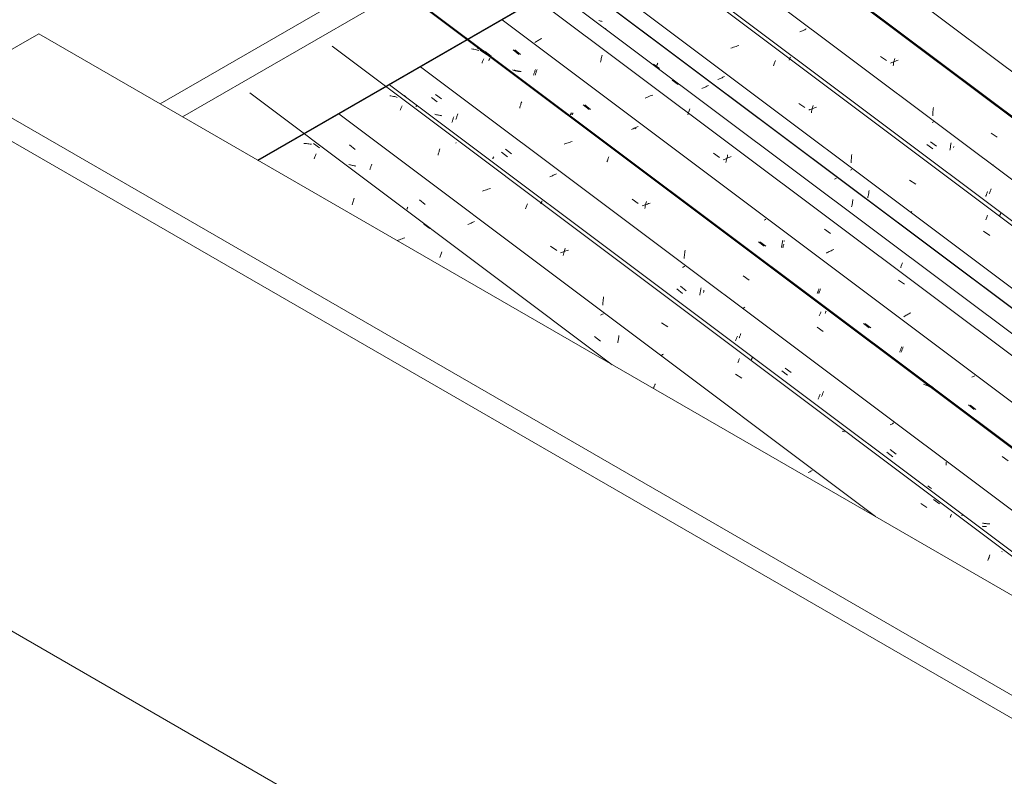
# Model space of a CAD drawing. Header units: metres. Extents: x 6.5 to 21.8, y 0.9 to 11.2.
# Tile 43 of 112: x 11.7 to 13.2, y 4.4 to 5.6. Entities that reach past the tile are written whole.
import ezdxf

# ---------------------------------------------------------------- set-up
doc = ezdxf.new("R2010")
doc.units = ezdxf.units.M
for name, color, linetype, lineweight in [('A-GLAZ-CWMG', 7, 'Continuous', 5), ('A-ROOF', 7, 'Continuous', 5), ('A-ROOF-OTLN', 7, 'Continuous', 5), ('I-WALL', 7, 'Continuous', 5)]:
    doc.layers.add(name, color=color, linetype=linetype, lineweight=lineweight)

# ---------------------------------------------------------------- blocks, each defined once
blk = doc.blocks.new('FP_145-ISO_02')
at = {"layer": 'A-GLAZ-CWMG'}
blk.add_line((12.6175, 5.0281), (12.0413, 5.4606), dxfattribs=at)
at = {"layer": 'A-GLAZ-CWMG', "color": 9, "true_color": 0xc0c0c0}
for p, q in [((12.129, 5.38), (12.127, 5.38)), ((12.1311, 5.3799), (12.129, 5.38)), ((12.1331, 5.3797), (12.1311, 5.3799)), ((12.1351, 5.3795), (12.1331, 5.3797)), ((12.1371, 5.3793), (12.1351, 5.3795)), ((12.1391, 5.379), (12.1371, 5.3793)), ((12.1421, 5.3804), (12.1518, 5.3734)), ((12.1436, 5.3558), (12.1441, 5.3573)), ((12.1441, 5.3573), (12.1446, 5.3587)), ((12.1446, 5.3587), (12.1451, 5.36)), ((12.1451, 5.36), (12.1456, 5.3613)), ((12.1456, 5.3613), (12.1461, 5.3626)), ((12.1461, 5.3626), (12.1466, 5.3638)), ((12.2039, 5.2823), (12.2044, 5.2842)), ((12.2044, 5.2842), (12.2049, 5.2861)), ((12.2049, 5.2861), (12.2054, 5.288)), ((12.2054, 5.288), (12.2059, 5.2899)), ((12.2059, 5.2899), (12.2064, 5.2917)), ((12.2064, 5.2917), (12.2069, 5.2934)), ((12.3177, 5.252), (12.3274, 5.2449)), ((12.277, 5.2262), (12.2755, 5.2255)), ((12.2791, 5.227), (12.277, 5.2262)), ((12.2812, 5.2278), (12.2791, 5.227)), ((12.2833, 5.2286), (12.2812, 5.2278)), ((12.2854, 5.2293), (12.2833, 5.2286)), ((12.2876, 5.23), (12.2854, 5.2293)), ((12.3432, 5.1985), (12.3437, 5.2001)), ((12.3437, 5.2001), (12.3442, 5.2017)), ((12.3442, 5.2017), (12.3447, 5.2032)), ((12.3447, 5.2032), (12.3453, 5.2047)), ((12.3453, 5.2047), (12.3458, 5.2061)), ((12.3458, 5.2061), (12.3463, 5.2075))]:
    blk.add_line(p, q, dxfattribs=at)
blk = doc.blocks.new('FP_146-ISO_02')
at = {"layer": 'A-GLAZ-CWMG', "color": 9, "true_color": 0xc0c0c0}
for p, q in [((12.1996, 5.3778), (12.2088, 5.3706)), ((12.2001, 5.3464), (12.1987, 5.3469)), ((12.2014, 5.346), (12.2001, 5.3464)), ((12.2028, 5.3456), (12.2014, 5.346)), ((12.2042, 5.3452), (12.2028, 5.3456)), ((12.2056, 5.3449), (12.2042, 5.3452)), ((12.207, 5.3446), (12.2056, 5.3449)), ((12.2084, 5.3444), (12.207, 5.3446)), ((12.2099, 5.3441), (12.2084, 5.3444)), ((12.2327, 5.3401), (12.233, 5.3412)), ((12.233, 5.3412), (12.2334, 5.3423)), ((12.2334, 5.3423), (12.2338, 5.3434)), ((12.2338, 5.3434), (12.2342, 5.3446)), ((12.2342, 5.3446), (12.2345, 5.3458)), ((12.2345, 5.3458), (12.2349, 5.347)), ((12.2319, 5.338), (12.2323, 5.3391)), ((12.2323, 5.3391), (12.2327, 5.3401)), ((12.2921, 5.2783), (12.2923, 5.2788)), ((12.311, 5.2905), (12.3202, 5.2833)), ((12.291, 5.2758), (12.2911, 5.276)), ((12.2911, 5.276), (12.2912, 5.2763)), ((12.2912, 5.2763), (12.2914, 5.2766)), ((12.2914, 5.2766), (12.2915, 5.277)), ((12.2915, 5.277), (12.2917, 5.2774)), ((12.2917, 5.2774), (12.2919, 5.2778)), ((12.2919, 5.2778), (12.2921, 5.2783)), ((12.3892, 5.2518), (12.3879, 5.2512)), ((12.3906, 5.2524), (12.3892, 5.2518)), ((12.392, 5.253), (12.3906, 5.2524)), ((12.3933, 5.2536), (12.392, 5.253)), ((12.3947, 5.2542), (12.3933, 5.2536)), ((12.396, 5.2548), (12.3947, 5.2542)), ((12.3973, 5.2554), (12.396, 5.2548)), ((12.3985, 5.256), (12.3973, 5.2554)), ((12.6001, 5.1075), (12.5989, 5.1069)), ((12.6012, 5.1081), (12.6001, 5.1075)), ((12.6023, 5.1087), (12.6012, 5.1081)), ((12.6034, 5.1093), (12.6023, 5.1087)), ((12.5896, 5.0729), (12.5988, 5.0657)), ((12.6262, 5.0631), (12.6265, 5.0645)), ((12.6265, 5.0645), (12.6268, 5.0659)), ((12.6268, 5.0659), (12.6271, 5.0673)), ((12.6271, 5.0673), (12.6274, 5.0687)), ((12.6274, 5.0687), (12.6276, 5.0702)), ((12.6276, 5.0702), (12.6279, 5.0717)), ((12.6279, 5.0717), (12.6281, 5.0731)), ((12.6281, 5.0731), (12.6283, 5.0746)), ((12.6852, 4.9958), (12.6856, 4.9968)), ((12.6856, 4.9968), (12.6859, 4.9978)), ((12.6831, 4.9907), (12.6834, 4.9915)), ((12.6834, 4.9915), (12.6838, 4.9923)), ((12.6838, 4.9923), (12.6841, 4.9931)), ((12.6841, 4.9931), (12.6845, 4.994)), ((12.6845, 4.994), (12.6848, 4.9949)), ((12.6848, 4.9949), (12.6852, 4.9958)), ((12.9307, 4.8571), (12.9293, 4.8564)), ((12.932, 4.8578), (12.9307, 4.8571)), ((12.9333, 4.8585), (12.932, 4.8578)), ((12.9345, 4.8591), (12.9333, 4.8585)), ((12.9358, 4.8598), (12.9345, 4.8591)), ((13.0185, 4.7966), (13.0185, 4.7977))]:
    blk.add_line(p, q, dxfattribs=at)
blk = doc.blocks.new('FP_147-ISO_02')
at = {"layer": 'A-GLAZ-CWMG'}
blk.add_line((14.2295, 3.9906), (12.1718, 5.535), dxfattribs=at)
at = {"layer": 'A-GLAZ-CWMG', "color": 9, "true_color": 0xc0c0c0}
for p, q in [((12.2656, 5.4558), (12.2636, 5.456)), ((12.2676, 5.4554), (12.2656, 5.4558)), ((12.2695, 5.4551), (12.2676, 5.4554)), ((12.2715, 5.4547), (12.2695, 5.4551)), ((12.2734, 5.4542), (12.2715, 5.4547)), ((12.2752, 5.4536), (12.2734, 5.4542)), ((12.2809, 5.4344), (12.2814, 5.4356)), ((12.2814, 5.4356), (12.2819, 5.4368)), ((12.2819, 5.4368), (12.2823, 5.4379)), ((12.2823, 5.4379), (12.2828, 5.439)), ((12.2828, 5.439), (12.2832, 5.44)), ((12.2804, 5.4332), (12.2809, 5.4344)), ((12.3404, 5.3614), (12.3409, 5.3632)), ((12.3409, 5.3632), (12.3414, 5.365)), ((12.3414, 5.365), (12.342, 5.3668)), ((12.342, 5.3668), (12.3425, 5.3685)), ((12.3425, 5.3685), (12.343, 5.3702)), ((12.343, 5.3702), (12.3435, 5.3718)), ((12.4133, 5.3051), (12.4111, 5.3043)), ((12.4154, 5.3058), (12.4133, 5.3051)), ((12.4175, 5.3065), (12.4154, 5.3058)), ((12.4197, 5.3072), (12.4175, 5.3065)), ((12.4218, 5.3078), (12.4197, 5.3072)), ((12.4239, 5.3084), (12.4218, 5.3078)), ((12.48, 5.2776), (12.4805, 5.279)), ((12.4805, 5.279), (12.481, 5.2804)), ((12.481, 5.2804), (12.4815, 5.2817)), ((12.4815, 5.2817), (12.482, 5.283)), ((12.482, 5.283), (12.4825, 5.2842)), ((12.4794, 5.2761), (12.48, 5.2776)), ((12.5195, 5.2167), (12.5292, 5.21)), ((12.5373, 5.2068), (12.5352, 5.206)), ((12.5394, 5.2076), (12.5373, 5.2068)), ((12.5415, 5.2084), (12.5394, 5.2076)), ((12.5395, 5.202), (12.54, 5.204)), ((12.54, 5.204), (12.5405, 5.2059)), ((12.5405, 5.2059), (12.541, 5.2078)), ((12.541, 5.2078), (12.5415, 5.2097)), ((12.5415, 5.2097), (12.542, 5.2115)), ((12.5437, 5.2091), (12.5415, 5.2084)), ((12.542, 5.2115), (12.5425, 5.2133)), ((12.5458, 5.2098), (12.5437, 5.2091)), ((12.5479, 5.2105), (12.5458, 5.2098)), ((12.6024, 5.1227), (12.6025, 5.1249)), ((12.6025, 5.1249), (12.6027, 5.1272)), ((12.6027, 5.1272), (12.6029, 5.1294)), ((12.6029, 5.1294), (12.6031, 5.1316)), ((12.6031, 5.1316), (12.6034, 5.1337)), ((12.6034, 5.1337), (12.6037, 5.1359)), ((12.696, 5.0949), (12.7058, 5.0881)), ((12.6976, 5.0442), (12.6963, 5.0433)), ((12.6989, 5.0451), (12.6976, 5.0442)), ((12.6963, 5.0433), (12.695, 5.0423)), ((12.8173, 5.0311), (12.8178, 5.0323)), ((12.8178, 5.0323), (12.8183, 5.0335)), ((12.8183, 5.0335), (12.8187, 5.0346)), ((12.8187, 5.0346), (12.8192, 5.0357)), ((12.8192, 5.0357), (12.8196, 5.0367)), ((12.8196, 5.0367), (12.82, 5.0377)), ((12.8138, 5.0132), (12.8236, 5.0065)), ((12.824, 4.946), (12.8236, 4.9458)), ((12.985, 4.9218), (12.9832, 4.9225)), ((12.9868, 4.9212), (12.985, 4.9218)), ((13.1084, 4.8074), (13.1181, 4.8006)), ((13.155, 4.7849), (13.1554, 4.7859)), ((13.1554, 4.7859), (13.1558, 4.7868)), ((13.1558, 4.7868), (13.1562, 4.7877)), ((13.1562, 4.7877), (13.1565, 4.7885)), ((13.1565, 4.7885), (13.1569, 4.7893)), ((13.1569, 4.7893), (13.1572, 4.7901)), ((13.2153, 4.7163), (13.2158, 4.7179)), ((13.2158, 4.7179), (13.2163, 4.7195)), ((13.2163, 4.7195), (13.2169, 4.721)), ((13.2169, 4.721), (13.2174, 4.7225)), ((13.2174, 4.7225), (13.2179, 4.724)), ((13.2179, 4.724), (13.2184, 4.7254))]:
    blk.add_line(p, q, dxfattribs=at)
blk = doc.blocks.new('FP_148-ISO_02')
at = {"layer": 'A-GLAZ-CWMG', "color": 9, "true_color": 0xc0c0c0}
for p, q in [((12.3301, 5.4536), (12.3393, 5.4464)), ((12.3643, 5.4192), (12.3647, 5.4203)), ((12.3647, 5.4203), (12.3651, 5.4215)), ((12.3651, 5.4215), (12.3655, 5.4228)), ((12.3625, 5.4137), (12.3628, 5.4147)), ((12.3628, 5.4147), (12.3632, 5.4158)), ((12.3632, 5.4158), (12.3636, 5.4169)), ((12.3636, 5.4169), (12.364, 5.418)), ((12.364, 5.418), (12.3643, 5.4192)), ((12.4416, 5.3663), (12.4508, 5.3591)), ((12.5197, 5.3277), (12.5184, 5.3272)), ((12.5211, 5.3283), (12.5197, 5.3277)), ((12.5225, 5.3289), (12.5211, 5.3283)), ((12.5238, 5.3295), (12.5225, 5.3289)), ((12.5251, 5.3301), (12.5238, 5.3295)), ((12.5264, 5.3307), (12.5251, 5.3301)), ((12.5277, 5.3314), (12.5264, 5.3307)), ((12.529, 5.332), (12.5277, 5.3314)), ((12.7331, 5.1848), (12.7318, 5.1842)), ((12.7306, 5.1835), (12.7293, 5.1828)), ((12.7318, 5.1842), (12.7306, 5.1835)), ((12.7202, 5.1486), (12.7294, 5.1415)), ((12.7567, 5.139), (12.757, 5.1404)), ((12.757, 5.1404), (12.7573, 5.1418)), ((12.7573, 5.1418), (12.7576, 5.1433)), ((12.7576, 5.1433), (12.7579, 5.1447)), ((12.7579, 5.1447), (12.7582, 5.1462)), ((12.7582, 5.1462), (12.7584, 5.1476)), ((12.7584, 5.1476), (12.7586, 5.1491)), ((12.7586, 5.1491), (12.7588, 5.1506)), ((12.8137, 5.0663), (12.814, 5.0671)), ((12.814, 5.0671), (12.8144, 5.0679)), ((12.8144, 5.0679), (12.8147, 5.0687)), ((12.8147, 5.0687), (12.8151, 5.0696)), ((12.8151, 5.0696), (12.8154, 5.0705)), ((12.8154, 5.0705), (12.8158, 5.0715)), ((12.8158, 5.0715), (12.8162, 5.0725)), ((12.8162, 5.0725), (12.8166, 5.0735)), ((12.8873, 5.0185), (12.8965, 5.0114)), ((12.9477, 4.9802), (12.9481, 4.9814)), ((12.9451, 4.973), (12.9454, 4.9739)), ((12.9454, 4.9739), (12.9458, 4.9749)), ((12.9458, 4.9749), (12.9462, 4.9759)), ((12.9462, 4.9759), (12.9465, 4.977)), ((12.9465, 4.977), (12.9469, 4.978)), ((12.9469, 4.978), (12.9473, 4.9791)), ((12.9473, 4.9791), (12.9477, 4.9802)), ((13.0632, 4.9342), (13.0621, 4.9336)), ((13.0643, 4.9348), (13.0632, 4.9342)), ((13.0654, 4.9354), (13.0643, 4.9348)), ((13.061, 4.9331), (13.0598, 4.9325)), ((13.0621, 4.9336), (13.061, 4.9331)), ((13.0545, 4.8888), (13.0637, 4.8817)), ((13.1488, 4.8697), (13.1489, 4.8712)), ((13.1489, 4.8712), (13.1489, 4.8727)), ((13.1488, 4.8682), (13.1488, 4.8697)), ((13.2071, 4.7708), (13.2062, 4.7709)), ((13.2086, 4.7707), (13.2071, 4.7708)), ((13.21, 4.7706), (13.2086, 4.7707)), ((13.2115, 4.7706), (13.21, 4.7706)), ((13.213, 4.7706), (13.2115, 4.7706))]:
    blk.add_line(p, q, dxfattribs=at)
blk = doc.blocks.new('FP_149-ISO_02')
at = {"layer": 'A-GLAZ-CWMG'}
blk.add_line((14.359, 4.0652), (12.3013, 5.6096), dxfattribs=at)
at = {"layer": 'A-GLAZ-CWMG', "color": 9, "true_color": 0xc0c0c0}
for p, q in [((12.3956, 5.5304), (12.3936, 5.5307)), ((12.3975, 5.5301), (12.3956, 5.5304)), ((12.3995, 5.5297), (12.3975, 5.5301)), ((12.4014, 5.5292), (12.3995, 5.5297)), ((12.4033, 5.5287), (12.4014, 5.5292)), ((12.4052, 5.5282), (12.4033, 5.5287)), ((12.4077, 5.5287), (12.4173, 5.5216)), ((12.4123, 5.5126), (12.4127, 5.5137)), ((12.4127, 5.5137), (12.4132, 5.5147)), ((12.4104, 5.5079), (12.4109, 5.5092)), ((12.4109, 5.5092), (12.4114, 5.5104)), ((12.4114, 5.5104), (12.4119, 5.5115)), ((12.4119, 5.5115), (12.4123, 5.5126)), ((12.4703, 5.4362), (12.4708, 5.4381)), ((12.4708, 5.4381), (12.4713, 5.4398)), ((12.4713, 5.4398), (12.4719, 5.4416)), ((12.4719, 5.4416), (12.4724, 5.4433)), ((12.4724, 5.4433), (12.4729, 5.445)), ((12.4729, 5.445), (12.4735, 5.4466)), ((12.5431, 5.3799), (12.541, 5.3791)), ((12.5452, 5.3806), (12.5431, 5.3799)), ((12.5474, 5.3813), (12.5452, 5.3806)), ((12.5495, 5.382), (12.5474, 5.3813)), ((12.5517, 5.3826), (12.5495, 5.382)), ((12.5538, 5.3831), (12.5517, 5.3826)), ((12.6113, 5.3564), (12.6118, 5.3576)), ((12.6118, 5.3576), (12.6123, 5.3589)), ((12.6092, 5.3508), (12.6098, 5.3523)), ((12.6098, 5.3523), (12.6103, 5.3537)), ((12.6103, 5.3537), (12.6108, 5.3551)), ((12.6108, 5.3551), (12.6113, 5.3564)), ((12.6493, 5.2914), (12.659, 5.2848)), ((12.6671, 5.2815), (12.665, 5.2807)), ((12.6692, 5.2823), (12.6671, 5.2815)), ((12.6713, 5.2831), (12.6692, 5.2823)), ((12.6693, 5.2767), (12.6698, 5.2787)), ((12.6698, 5.2787), (12.6702, 5.2806)), ((12.6702, 5.2806), (12.6707, 5.2825)), ((12.6707, 5.2825), (12.6712, 5.2844)), ((12.6712, 5.2844), (12.6717, 5.2862)), ((12.6734, 5.2838), (12.6713, 5.2831)), ((12.6717, 5.2862), (12.6722, 5.288)), ((12.6755, 5.2845), (12.6734, 5.2838)), ((12.6777, 5.2852), (12.6755, 5.2845)), ((12.7322, 5.1996), (12.7324, 5.2018)), ((12.7324, 5.2018), (12.7326, 5.204)), ((12.7326, 5.204), (12.7328, 5.2062)), ((12.7328, 5.2062), (12.7331, 5.2084)), ((12.7331, 5.2084), (12.7334, 5.2106)), ((12.7321, 5.1973), (12.7322, 5.1996)), ((12.8257, 5.1695), (12.8354, 5.1627)), ((12.8269, 5.1185), (12.8253, 5.1174)), ((12.8286, 5.1196), (12.8269, 5.1185)), ((12.9469, 5.1056), (12.9474, 5.1069)), ((12.9474, 5.1069), (12.9479, 5.108)), ((12.9479, 5.108), (12.9483, 5.1092)), ((12.9483, 5.1092), (12.9488, 5.1103)), ((12.9488, 5.1103), (12.9492, 5.1113)), ((12.9492, 5.1113), (12.9496, 5.1123)), ((12.9434, 5.0877), (12.9531, 5.081)), ((13.1145, 4.9964), (13.1127, 4.997)), ((13.1163, 4.9957), (13.1145, 4.9964)), ((13.1175, 4.9953), (13.1163, 4.9957)), ((13.1199, 4.9943), (13.1181, 4.995)), ((13.1216, 4.9934), (13.1199, 4.9943)), ((13.1224, 4.993), (13.1216, 4.9934)), ((13.2378, 4.8818), (13.2475, 4.875))]:
    blk.add_line(p, q, dxfattribs=at)
blk = doc.blocks.new('FP_150-ISO_02')
at = {"layer": 'A-GLAZ-CWMG', "color": 9, "true_color": 0xc0c0c0}
for p, q in [((12.4599, 5.529), (12.4691, 5.5218)), ((12.4949, 5.4968), (12.4953, 5.4981)), ((12.4602, 5.4967), (12.4589, 5.4972)), ((12.4616, 5.4963), (12.4602, 5.4967)), ((12.463, 5.496), (12.4616, 5.4963)), ((12.4644, 5.4956), (12.463, 5.496)), ((12.4658, 5.4954), (12.4644, 5.4956)), ((12.4673, 5.4951), (12.4658, 5.4954)), ((12.4687, 5.4949), (12.4673, 5.4951)), ((12.4702, 5.4947), (12.4687, 5.4949)), ((12.4923, 5.4889), (12.4927, 5.49)), ((12.4927, 5.49), (12.493, 5.491)), ((12.493, 5.491), (12.4934, 5.4921)), ((12.4934, 5.4921), (12.4938, 5.4933)), ((12.4938, 5.4933), (12.4942, 5.4944)), ((12.4942, 5.4944), (12.4945, 5.4956)), ((12.4945, 5.4956), (12.4949, 5.4968)), ((12.5714, 5.4416), (12.5806, 5.4344)), ((12.5511, 5.4258), (12.5512, 5.4261)), ((12.5512, 5.4261), (12.5513, 5.4265)), ((12.5513, 5.4265), (12.5515, 5.4268)), ((12.5515, 5.4268), (12.5517, 5.4272)), ((12.5517, 5.4272), (12.5519, 5.4276)), ((12.5519, 5.4276), (12.5521, 5.4281)), ((12.5521, 5.4281), (12.5523, 5.4286)), ((12.5523, 5.4286), (12.5526, 5.4292)), ((12.6509, 5.4037), (12.6495, 5.4032)), ((12.6522, 5.4043), (12.6509, 5.4037)), ((12.6536, 5.4049), (12.6522, 5.4043)), ((12.6549, 5.4056), (12.6536, 5.4049)), ((12.6562, 5.4062), (12.6549, 5.4056)), ((12.6574, 5.4068), (12.6562, 5.4062)), ((12.6587, 5.4074), (12.6574, 5.4068)), ((12.6495, 5.4032), (12.6481, 5.4026)), ((12.8601, 5.2589), (12.8591, 5.2583)), ((12.8611, 5.2594), (12.8601, 5.2589)), ((12.8621, 5.2599), (12.8611, 5.2594)), ((12.85, 5.2239), (12.8592, 5.2167)), ((12.8866, 5.2144), (12.8869, 5.2158)), ((12.8869, 5.2158), (12.8872, 5.2172)), ((12.8872, 5.2172), (12.8874, 5.2187)), ((12.8874, 5.2187), (12.8877, 5.2201)), ((12.8877, 5.2201), (12.888, 5.2216)), ((12.888, 5.2216), (12.8882, 5.2231)), ((12.8882, 5.2231), (12.8884, 5.2245)), ((12.8884, 5.2245), (12.8886, 5.226)), ((12.9435, 5.1414), (12.9439, 5.1422)), ((12.9439, 5.1422), (12.9442, 5.143)), ((12.9442, 5.143), (12.9446, 5.1439)), ((12.9446, 5.1439), (12.9449, 5.1448)), ((12.9449, 5.1448), (12.9453, 5.1457)), ((12.9453, 5.1457), (12.9457, 5.1467)), ((12.9457, 5.1467), (12.946, 5.1477)), ((12.946, 5.1477), (12.9464, 5.1487)), ((13.0171, 5.0937), (13.0263, 5.0866)), ((13.0749, 5.0482), (13.0753, 5.0491)), ((13.0753, 5.0491), (13.0756, 5.0501)), ((13.0756, 5.0501), (13.076, 5.0512)), ((13.076, 5.0512), (13.0764, 5.0522)), ((13.0764, 5.0522), (13.0768, 5.0533)), ((13.0768, 5.0533), (13.0772, 5.0544)), ((13.0772, 5.0544), (13.0775, 5.0555)), ((13.0775, 5.0555), (13.0779, 5.0567)), ((13.1908, 5.0086), (13.1896, 5.008)), ((13.192, 5.0092), (13.1908, 5.0086)), ((13.1932, 5.0099), (13.192, 5.0092)), ((13.1944, 5.0105), (13.1932, 5.0099)), ((13.1843, 4.964), (13.1935, 4.9568))]:
    blk.add_line(p, q, dxfattribs=at)
blk = doc.blocks.new('FP_151-ISO_02')
at = {"layer": 'A-GLAZ-CWMG'}
blk.add_line((14.4715, 4.1283), (12.4983, 5.6093), dxfattribs=at)
at = {"layer": 'A-GLAZ-CWMG', "color": 9, "true_color": 0xc0c0c0}
for p, q in [((12.5012, 5.5451), (12.4999, 5.5443)), ((12.5026, 5.5459), (12.5012, 5.5451)), ((12.504, 5.5467), (12.5026, 5.5459)), ((12.5055, 5.5474), (12.504, 5.5467)), ((12.4959, 5.5418), (12.4946, 5.541)), ((12.4972, 5.5426), (12.4959, 5.5418)), ((12.4985, 5.5434), (12.4972, 5.5426)), ((12.4999, 5.5443), (12.4985, 5.5434)), ((12.9597, 5.2065), (12.9583, 5.2057)), ((12.9612, 5.2073), (12.9597, 5.2065)), ((12.9626, 5.208), (12.9612, 5.2073)), ((12.9641, 5.2088), (12.9626, 5.208)), ((12.9656, 5.2095), (12.9641, 5.2088)), ((12.9672, 5.2102), (12.9656, 5.2095)), ((12.9687, 5.2108), (12.9672, 5.2102)), ((12.9703, 5.2115), (12.9687, 5.2108)), ((13.0853, 5.1068), (13.084, 5.106)), ((13.0867, 5.1076), (13.0853, 5.1068)), ((13.0882, 5.1084), (13.0867, 5.1076)), ((13.0896, 5.1092), (13.0882, 5.1084)), ((13.0911, 5.1099), (13.0896, 5.1092)), ((13.0925, 5.1107), (13.0911, 5.1099)), ((13.0826, 5.1052), (13.0813, 5.1044)), ((13.084, 5.106), (13.0826, 5.1052))]:
    blk.add_line(p, q, dxfattribs=at)
blk = doc.blocks.new('FP_152-ISO_02')
at = {"layer": 'A-GLAZ-CWMG', "color": 9, "true_color": 0xc0c0c0}
for p, q in [((12.607, 5.5624), (12.6072, 5.563)), ((12.6833, 5.5065), (12.6925, 5.4993)), ((12.7614, 5.4681), (12.76, 5.4675)), ((12.7627, 5.4687), (12.7614, 5.4681)), ((12.7641, 5.4693), (12.7627, 5.4687)), ((12.7654, 5.4699), (12.7641, 5.4693)), ((12.7667, 5.4705), (12.7654, 5.4699)), ((12.768, 5.4712), (12.7667, 5.4705)), ((12.7693, 5.4718), (12.768, 5.4712)), ((12.7705, 5.4724), (12.7693, 5.4718)), ((12.9721, 5.3239), (12.9709, 5.3233)), ((12.9733, 5.3245), (12.9721, 5.3239)), ((12.9744, 5.3252), (12.9733, 5.3245)), ((12.9984, 5.2793), (12.9987, 5.2808)), ((12.9987, 5.2808), (12.999, 5.2822)), ((12.999, 5.2822), (12.9993, 5.2836)), ((12.9993, 5.2836), (12.9996, 5.2851)), ((12.9996, 5.2851), (12.9998, 5.2865)), ((12.9998, 5.2865), (13, 5.288)), ((13, 5.288), (13.0003, 5.2895)), ((13.0003, 5.2895), (13.0005, 5.291))]:
    blk.add_line(p, q, dxfattribs=at)
blk = doc.blocks.new('Rectangular Mullion - Telha Fibrocimento - Ondulada-1868137-ISO_02')
at = {"layer": 'A-GLAZ-CWMG'}
for p, q in [((14.5339, 4.1572), (12.5552, 5.6422)), ((14.5317, 4.1584), (12.5552, 5.6419)), ((14.4196, 4.0929), (12.4422, 5.577)), ((14.2902, 4.0181), (12.3128, 5.5022)), ((13.0363, 4.7864), (12.1826, 5.4271))]:
    blk.add_line(p, q, dxfattribs=at)
for name in ['FP_149-ISO_02', 'FP_151-ISO_02', 'FP_152-ISO_02', 'FP_147-ISO_02', 'FP_150-ISO_02', 'FP_145-ISO_02', 'FP_148-ISO_02', 'FP_146-ISO_02']:
    blk.add_blockref(name, (0, 0), dxfattribs=at)
blk = doc.blocks.new('FP_160-ISO_02')
at = {"layer": 'A-GLAZ-CWMG'}
blk.add_line((14.237, 3.9921), (12.2634, 5.4734), dxfattribs=at)
at = {"layer": 'A-GLAZ-CWMG', "color": 9, "true_color": 0xc0c0c0}
for p, q in [((12.2879, 5.4555), (12.2866, 5.4564)), ((12.2893, 5.4546), (12.2879, 5.4555)), ((12.3054, 5.4386), (12.3056, 5.4391)), ((12.3056, 5.4391), (12.3058, 5.4396)), ((12.3058, 5.4396), (12.306, 5.44)), ((12.306, 5.44), (12.3061, 5.4404)), ((12.3061, 5.4404), (12.3063, 5.4407)), ((12.3063, 5.4407), (12.3064, 5.441)), ((12.3064, 5.441), (12.3064, 5.4412)), ((12.3688, 5.3809), (12.3692, 5.3819)), ((12.5039, 5.2841), (12.5042, 5.2849)), ((12.5042, 5.2849), (12.5045, 5.2856)), ((12.5045, 5.2856), (12.5049, 5.2863)), ((12.5049, 5.2863), (12.5051, 5.2869)), ((12.5051, 5.2869), (12.5054, 5.2875)), ((12.5054, 5.2875), (12.5057, 5.2881)), ((12.5057, 5.2881), (12.5059, 5.2886)), ((12.8389, 5.036), (12.8392, 5.0367)), ((12.8392, 5.0367), (12.8394, 5.0372)), ((12.8394, 5.0372), (12.8397, 5.0378)), ((12.8397, 5.0378), (12.8399, 5.0383)), ((12.8399, 5.0383), (12.8401, 5.0387)), ((12.8401, 5.0387), (12.8403, 5.0391)), ((12.8403, 5.0391), (12.8404, 5.0395)), ((13.1284, 4.8133), (13.1381, 4.8064)), ((13.1737, 4.7874), (13.1739, 4.7879)), ((13.1739, 4.7879), (13.1741, 4.7883)), ((13.1741, 4.7883), (13.1742, 4.7887)), ((13.1742, 4.7887), (13.1744, 4.789)), ((13.1744, 4.789), (13.1745, 4.7893)), ((13.1745, 4.7896), (13.1746, 4.7898)), ((13.1745, 4.7893), (13.1745, 4.7896)), ((13.2373, 4.7301), (13.2377, 4.731))]:
    blk.add_line(p, q, dxfattribs=at)
blk = doc.blocks.new('FP_161-ISO_02')
at = {"layer": 'A-GLAZ-CWMG', "color": 9, "true_color": 0xc0c0c0}
for p, q in [((12.3366, 5.4583), (12.3458, 5.4511)), ((12.3368, 5.4264), (12.3354, 5.4269)), ((12.3382, 5.426), (12.3368, 5.4264)), ((12.3395, 5.4257), (12.3382, 5.426)), ((12.341, 5.4253), (12.3395, 5.4257)), ((12.3424, 5.425), (12.341, 5.4253)), ((12.3438, 5.4248), (12.3424, 5.425)), ((12.3452, 5.4245), (12.3438, 5.4248)), ((12.3467, 5.4243), (12.3452, 5.4245)), ((12.3688, 5.4184), (12.3692, 5.4196)), ((12.3692, 5.4196), (12.3697, 5.4208)), ((12.3697, 5.4208), (12.3701, 5.422)), ((12.3701, 5.422), (12.3706, 5.4233)), ((12.3706, 5.4233), (12.371, 5.4247)), ((12.371, 5.4247), (12.3714, 5.426)), ((12.3714, 5.426), (12.3719, 5.4274)), ((12.428, 5.3567), (12.4282, 5.3572)), ((12.4282, 5.3572), (12.4284, 5.3577)), ((12.4284, 5.3577), (12.4287, 5.3582)), ((12.4287, 5.3582), (12.429, 5.3588)), ((12.4479, 5.3709), (12.4571, 5.3637)), ((12.4275, 5.3556), (12.4276, 5.3559)), ((12.4276, 5.3559), (12.4278, 5.3563)), ((12.4278, 5.3563), (12.428, 5.3567)), ((12.726, 5.153), (12.7352, 5.1458)), ((12.7627, 5.1431), (12.7631, 5.1446)), ((12.7631, 5.1446), (12.7634, 5.1462)), ((12.7634, 5.1462), (12.7635, 5.1468)), ((12.821, 5.0745), (12.8214, 5.0756)), ((12.8214, 5.0756), (12.8218, 5.0767)), ((12.8218, 5.0767), (12.8223, 5.0778)), ((12.8194, 5.0708), (12.8198, 5.0716)), ((12.8198, 5.0716), (12.8202, 5.0726)), ((12.8202, 5.0726), (12.8206, 5.0735)), ((12.8206, 5.0735), (12.821, 5.0745)), ((12.8929, 5.0228), (12.9021, 5.0156)), ((12.9518, 4.9805), (12.9523, 4.9817)), ((12.9523, 4.9817), (12.9527, 4.9829)), ((12.9527, 4.9829), (12.9532, 4.9841)), ((12.9532, 4.9841), (12.9536, 4.9854)), ((12.9506, 4.9773), (12.951, 4.9783)), ((12.951, 4.9783), (12.9514, 4.9794)), ((12.9514, 4.9794), (12.9518, 4.9805)), ((13.0598, 4.893), (13.069, 4.8859)), ((13.1206, 4.8342), (13.1195, 4.8351)), ((13.1217, 4.8335), (13.1206, 4.8342)), ((13.1229, 4.8327), (13.1217, 4.8335)), ((13.1241, 4.832), (13.1229, 4.8327)), ((13.1253, 4.8313), (13.1241, 4.832)), ((13.2079, 4.7758), (13.2065, 4.7761)), ((13.2093, 4.7755), (13.2079, 4.7758)), ((13.2108, 4.7753), (13.2093, 4.7755)), ((13.2122, 4.7751), (13.2108, 4.7753)), ((13.2137, 4.775), (13.2122, 4.7751)), ((13.2152, 4.7748), (13.2137, 4.775)), ((13.2167, 4.7748), (13.2152, 4.7748)), ((13.2182, 4.7747), (13.2167, 4.7748))]:
    blk.add_line(p, q, dxfattribs=at)
blk = doc.blocks.new('FP_162-ISO_02')
at = {"layer": 'A-GLAZ-CWMG'}
blk.add_line((14.3614, 4.0654), (12.3037, 5.6098), dxfattribs=at)
at = {"layer": 'A-GLAZ-CWMG', "color": 9, "true_color": 0xc0c0c0}
for p, q in [((12.405, 5.531), (12.4032, 5.5315)), ((12.4068, 5.5303), (12.405, 5.531)), ((12.4086, 5.5296), (12.4068, 5.5303)), ((12.4104, 5.5289), (12.4086, 5.5296)), ((12.4121, 5.528), (12.4104, 5.5289)), ((12.4138, 5.5272), (12.4121, 5.528)), ((12.4156, 5.5264), (12.4252, 5.5193)), ((12.4217, 5.5132), (12.422, 5.5139)), ((12.422, 5.5139), (12.4223, 5.5146)), ((12.4223, 5.5146), (12.4226, 5.5153)), ((12.4226, 5.5153), (12.4228, 5.5159)), ((12.421, 5.5116), (12.4213, 5.5124)), ((12.4213, 5.5124), (12.4217, 5.5132)), ((12.9563, 5.1097), (12.9566, 5.1105)), ((12.9566, 5.1105), (12.9569, 5.1112)), ((12.9569, 5.1112), (12.9573, 5.112)), ((12.9573, 5.112), (12.9576, 5.1127)), ((12.9576, 5.1127), (12.9579, 5.1133)), ((13.1215, 4.9957), (13.1198, 4.9965)), ((13.1232, 4.9948), (13.1215, 4.9957)), ((13.1248, 4.9938), (13.1232, 4.9948)), ((13.1264, 4.9928), (13.1248, 4.9938)), ((13.128, 4.9917), (13.1264, 4.9928))]:
    blk.add_line(p, q, dxfattribs=at)
blk = doc.blocks.new('FP_163-ISO_02')
at = {"layer": 'A-GLAZ-CWMG', "color": 9, "true_color": 0xc0c0c0}
for p, q in [((12.4626, 5.529), (12.4717, 5.5218)), ((12.4975, 5.4968), (12.4979, 5.4981)), ((12.4628, 5.4967), (12.4615, 5.4971)), ((12.4642, 5.4963), (12.4628, 5.4967)), ((12.4656, 5.496), (12.4642, 5.4963)), ((12.467, 5.4956), (12.4656, 5.496)), ((12.4684, 5.4954), (12.467, 5.4956)), ((12.4699, 5.4951), (12.4684, 5.4954)), ((12.4713, 5.4949), (12.4699, 5.4951)), ((12.4728, 5.4947), (12.4713, 5.4949)), ((12.4949, 5.4889), (12.4953, 5.49)), ((12.4953, 5.49), (12.4956, 5.491)), ((12.4956, 5.491), (12.496, 5.4921)), ((12.496, 5.4921), (12.4964, 5.4933)), ((12.4964, 5.4933), (12.4968, 5.4944)), ((12.4968, 5.4944), (12.4972, 5.4956)), ((12.4972, 5.4956), (12.4975, 5.4968)), ((12.574, 5.4416), (12.5832, 5.4344)), ((12.5537, 5.4258), (12.5538, 5.4261)), ((12.5538, 5.4261), (12.5539, 5.4264)), ((12.5539, 5.4264), (12.5541, 5.4268)), ((12.5541, 5.4268), (12.5542, 5.4272)), ((12.5542, 5.4272), (12.5544, 5.4276)), ((12.5544, 5.4276), (12.5547, 5.4281)), ((12.5547, 5.4281), (12.5549, 5.4286)), ((12.5549, 5.4286), (12.5551, 5.4292)), ((12.6549, 5.4043), (12.6535, 5.4037)), ((12.6555, 5.4046), (12.6549, 5.4043)), ((12.8525, 5.2238), (12.8617, 5.2167)), ((12.8894, 5.2157), (12.8897, 5.2171)), ((12.8897, 5.2171), (12.89, 5.2185)), ((12.89, 5.2185), (12.8903, 5.22)), ((12.891, 5.2244), (12.8912, 5.2259)), ((12.8891, 5.2143), (12.8894, 5.2157)), ((12.946, 5.1414), (12.9464, 5.1422)), ((12.9464, 5.1422), (12.9467, 5.143)), ((12.9467, 5.143), (12.9471, 5.1438)), ((12.9471, 5.1438), (12.9474, 5.1447)), ((12.9474, 5.1447), (12.9478, 5.1457)), ((12.9478, 5.1457), (12.9482, 5.1466)), ((12.9482, 5.1466), (12.9485, 5.1476)), ((12.9485, 5.1476), (12.9489, 5.1487)), ((13.0196, 5.0937), (13.0288, 5.0865)), ((13.0774, 5.0481), (13.0777, 5.0491)), ((13.0777, 5.0491), (13.0781, 5.05)), ((13.0781, 5.05), (13.0785, 5.0511)), ((13.0785, 5.0511), (13.0789, 5.0521)), ((13.0789, 5.0521), (13.0793, 5.0532)), ((13.0793, 5.0532), (13.0796, 5.0543)), ((13.0796, 5.0543), (13.08, 5.0554)), ((13.08, 5.0554), (13.0804, 5.0566)), ((13.1868, 4.9639), (13.196, 4.9567))]:
    blk.add_line(p, q, dxfattribs=at)
blk = doc.blocks.new('FP_164-ISO_02')
at = {"layer": 'A-GLAZ-CWMG'}
blk.add_line((14.4954, 4.1451), (12.4377, 5.6895), dxfattribs=at)
at = {"layer": 'A-GLAZ-CWMG', "color": 9, "true_color": 0xc0c0c0}
for p, q in [((12.5992, 5.5115), (12.5997, 5.5134)), ((12.5997, 5.5134), (12.6002, 5.5153)), ((12.6002, 5.5153), (12.6007, 5.5172)), ((12.6007, 5.5172), (12.6012, 5.5191)), ((12.6012, 5.5191), (12.6017, 5.5209)), ((12.5988, 5.5095), (12.5992, 5.5115)), ((12.713, 5.4811), (12.7226, 5.4741)), ((12.6718, 5.4533), (12.6698, 5.4523)), ((12.6739, 5.4541), (12.6718, 5.4533)), ((12.676, 5.455), (12.6739, 5.4541)), ((12.678, 5.4558), (12.676, 5.455)), ((12.6802, 5.4566), (12.678, 5.4558)), ((12.6823, 5.4573), (12.6802, 5.4566)), ((12.7404, 5.4339), (12.7409, 5.4353)), ((12.7378, 5.426), (12.7383, 5.4276)), ((12.7383, 5.4276), (12.7388, 5.4293)), ((12.7388, 5.4293), (12.7394, 5.4308)), ((12.7394, 5.4308), (12.7399, 5.4324)), ((12.7399, 5.4324), (12.7404, 5.4339)), ((12.7785, 5.3647), (12.7882, 5.358)), ((12.8003, 5.3568), (12.7983, 5.3559)), ((12.7998, 5.3561), (12.8002, 5.3581)), ((12.8002, 5.3581), (12.8007, 5.3601)), ((12.8024, 5.3577), (12.8003, 5.3568)), ((12.8007, 5.3601), (12.8011, 5.3621)), ((12.8045, 5.3585), (12.8024, 5.3577)), ((12.8066, 5.3593), (12.8045, 5.3585)), ((12.7962, 5.3549), (12.7942, 5.354)), ((12.7983, 5.3559), (12.7962, 5.3549)), ((12.7985, 5.35), (12.7989, 5.3521)), ((12.7989, 5.3521), (12.7993, 5.3541)), ((12.7993, 5.3541), (12.7998, 5.3561)), ((12.955, 5.2437), (12.9648, 5.237)), ((13.0769, 5.1838), (13.0774, 5.1851)), ((13.0774, 5.1851), (13.0779, 5.1865)), ((13.0779, 5.1865), (13.0784, 5.1878)), ((13.0784, 5.1878), (13.0789, 5.1891)), ((13.0789, 5.1891), (13.0794, 5.1903)), ((13.0764, 5.1823), (13.0769, 5.1838)), ((13.0729, 5.1627), (13.0826, 5.156))]:
    blk.add_line(p, q, dxfattribs=at)
blk = doc.blocks.new('FP_165-ISO_02')
at = {"layer": 'A-GLAZ-CWMG', "color": 9, "true_color": 0xc0c0c0}
for p, q in [((12.5976, 5.5754), (12.5963, 5.5759)), ((12.599, 5.5751), (12.5976, 5.5754)), ((12.6004, 5.5747), (12.599, 5.5751)), ((12.6018, 5.5744), (12.6004, 5.5747)), ((12.6885, 5.5045), (12.6886, 5.5048)), ((12.6886, 5.5048), (12.6888, 5.5051)), ((12.6888, 5.5051), (12.6889, 5.5055)), ((12.6889, 5.5055), (12.6891, 5.5059)), ((12.6891, 5.5059), (12.6893, 5.5064)), ((12.6893, 5.5064), (12.6895, 5.5068)), ((12.6895, 5.5068), (12.6898, 5.5074)), ((12.6898, 5.5074), (12.69, 5.5079)), ((12.7869, 5.4825), (12.7855, 5.4819)), ((12.7883, 5.4831), (12.7869, 5.4825)), ((12.7896, 5.4837), (12.7883, 5.4831)), ((12.7909, 5.4843), (12.7896, 5.4837)), ((12.7922, 5.4849), (12.7909, 5.4843)), ((12.7935, 5.4855), (12.7922, 5.4849)), ((12.7947, 5.4862), (12.7935, 5.4855)), ((12.796, 5.4868), (12.7947, 5.4862)), ((12.9976, 5.3384), (12.9964, 5.3378)), ((12.9987, 5.339), (12.9976, 5.3384)), ((13.0241, 5.2938), (13.0244, 5.2952)), ((13.0244, 5.2952), (13.0247, 5.2966)), ((13.0247, 5.2966), (13.025, 5.2981)), ((13.025, 5.2981), (13.0252, 5.2995)), ((13.0252, 5.2995), (13.0255, 5.301)), ((13.0255, 5.301), (13.0257, 5.3025)), ((13.0257, 5.3025), (13.0259, 5.304)), ((13.0259, 5.304), (13.0261, 5.3055))]:
    blk.add_line(p, q, dxfattribs=at)
blk = doc.blocks.new('FP_166-ISO_02')
at = {"layer": 'A-GLAZ-CWMG'}
blk.add_line((14.626, 4.2195), (12.5683, 5.7639), dxfattribs=at)
at = {"layer": 'A-GLAZ-CWMG', "color": 9, "true_color": 0xc0c0c0}
for p, q in [((12.8082, 5.5325), (12.8061, 5.5317)), ((12.8103, 5.5333), (12.8082, 5.5325)), ((12.8124, 5.534), (12.8103, 5.5333)), ((12.8146, 5.5347), (12.8124, 5.534)), ((12.8167, 5.5354), (12.8146, 5.5347)), ((12.8188, 5.536), (12.8167, 5.5354)), ((12.8743, 5.5039), (12.8748, 5.5054)), ((12.8748, 5.5054), (12.8753, 5.5069)), ((12.8753, 5.5069), (12.8759, 5.5083)), ((12.8759, 5.5083), (12.8764, 5.5097)), ((12.8764, 5.5097), (12.8769, 5.511)), ((12.8769, 5.511), (12.8774, 5.5123)), ((12.9144, 5.4439), (12.9241, 5.4372)), ((12.9363, 5.4356), (12.9342, 5.4348)), ((12.9353, 5.4331), (12.9358, 5.435)), ((12.9358, 5.435), (12.9362, 5.437)), ((12.9362, 5.437), (12.9367, 5.4388)), ((12.9384, 5.4364), (12.9363, 5.4356)), ((12.9367, 5.4388), (12.9372, 5.4407)), ((12.9405, 5.4372), (12.9384, 5.4364)), ((12.9427, 5.4379), (12.9405, 5.4372)), ((12.9321, 5.434), (12.9301, 5.4331)), ((12.9342, 5.4348), (12.9321, 5.434)), ((12.9344, 5.4291), (12.9348, 5.4311)), ((12.9348, 5.4311), (12.9353, 5.4331)), ((12.998, 5.3561), (12.9982, 5.3583)), ((12.9982, 5.3583), (12.9984, 5.3605)), ((12.9984, 5.3605), (12.9987, 5.3627)), ((12.9975, 5.3494), (12.9976, 5.3517)), ((12.9976, 5.3517), (12.9978, 5.3539)), ((12.9978, 5.3539), (12.998, 5.3561)), ((13.0906, 5.322), (13.1003, 5.3153)), ((13.0941, 5.2717), (13.0925, 5.2705)), ((13.2133, 5.2627), (13.2138, 5.2639)), ((13.2138, 5.2639), (13.2142, 5.265)), ((13.2142, 5.265), (13.2147, 5.266)), ((13.2118, 5.2589), (13.2123, 5.2602)), ((13.2123, 5.2602), (13.2128, 5.2615)), ((13.2128, 5.2615), (13.2133, 5.2627)), ((13.2082, 5.2404), (13.218, 5.2336))]:
    blk.add_line(p, q, dxfattribs=at)
blk = doc.blocks.new('FP_167-ISO_02')
at = {"layer": 'A-GLAZ-CWMG', "color": 9, "true_color": 0xc0c0c0}
for p, q in [((12.9225, 5.5607), (12.9213, 5.5601)), ((12.9238, 5.5613), (12.9225, 5.5607)), ((12.9251, 5.562), (12.9238, 5.5613)), ((12.9263, 5.5626), (12.9251, 5.562)), ((12.9173, 5.5583), (12.9159, 5.5577)), ((12.9186, 5.5589), (12.9173, 5.5583)), ((12.92, 5.5595), (12.9186, 5.5589)), ((12.9213, 5.5601), (12.92, 5.5595)), ((13.1276, 5.4141), (13.1267, 5.4136)), ((13.1285, 5.4146), (13.1276, 5.4141)), ((13.1181, 5.3787), (13.1273, 5.3716)), ((13.1549, 5.371), (13.1551, 5.3724)), ((13.1551, 5.3724), (13.1554, 5.3739)), ((13.1554, 5.3739), (13.1556, 5.3754)), ((13.1556, 5.3754), (13.1559, 5.3768)), ((13.1559, 5.3768), (13.1561, 5.3783)), ((13.1561, 5.3783), (13.1563, 5.3798)), ((13.1563, 5.3798), (13.1565, 5.3813)), ((13.1546, 5.3696), (13.1549, 5.371)), ((13.2117, 5.2959), (13.212, 5.2967)), ((13.212, 5.2967), (13.2124, 5.2976)), ((13.2124, 5.2976), (13.2127, 5.2985)), ((13.2127, 5.2985), (13.2131, 5.2994)), ((13.2131, 5.2994), (13.2134, 5.3004)), ((13.2134, 5.3004), (13.2138, 5.3014)), ((13.2138, 5.3014), (13.2142, 5.3025)), ((13.2142, 5.3025), (13.2146, 5.3035))]:
    blk.add_line(p, q, dxfattribs=at)
blk = doc.blocks.new('FP_168-ISO_02')
at = {"layer": 'A-GLAZ-CWMG'}
blk.add_line((14.7554, 4.2941), (12.6978, 5.8385), dxfattribs=at)
at = {"layer": 'A-GLAZ-CWMG', "color": 9, "true_color": 0xc0c0c0}
for p, q in [((13.0443, 5.5188), (13.054, 5.5121)), ((13.0662, 5.5119), (13.0667, 5.5137)), ((13.0667, 5.5137), (13.0672, 5.5156)), ((13.0621, 5.5089), (13.06, 5.508)), ((13.0642, 5.5097), (13.0621, 5.5089)), ((13.0663, 5.5105), (13.0642, 5.5097)), ((13.0643, 5.504), (13.0648, 5.506)), ((13.0648, 5.506), (13.0652, 5.508)), ((13.0652, 5.508), (13.0657, 5.5099)), ((13.0657, 5.5099), (13.0662, 5.5119)), ((13.0684, 5.5113), (13.0663, 5.5105)), ((13.0705, 5.512), (13.0684, 5.5113)), ((13.0726, 5.5128), (13.0705, 5.512)), ((13.128, 5.4332), (13.1282, 5.4354)), ((13.1282, 5.4354), (13.1285, 5.4376)), ((13.1274, 5.4243), (13.1275, 5.4265)), ((13.1275, 5.4265), (13.1276, 5.4288)), ((13.1276, 5.4288), (13.1278, 5.431)), ((13.1278, 5.431), (13.128, 5.4332)), ((13.2204, 5.3968), (13.2301, 5.39)), ((13.2239, 5.3464), (13.2227, 5.3456))]:
    blk.add_line(p, q, dxfattribs=at)
blk = doc.blocks.new('Rectangular Mullion - Telha Fibrocimento - Ondulada-V156-ISO_02')
at = {"layer": 'A-GLAZ-CWMG'}
for p, q in [((14.816, 4.3218), (12.8387, 5.8059)), ((14.6867, 4.247), (12.7093, 5.7312)), ((14.5566, 4.1717), (12.5791, 5.656))]:
    blk.add_line(p, q, dxfattribs=at)
for name in ['FP_168-ISO_02', 'FP_166-ISO_02', 'FP_164-ISO_02', 'FP_167-ISO_02', 'FP_162-ISO_02', 'FP_165-ISO_02', 'FP_163-ISO_02', 'FP_160-ISO_02', 'FP_161-ISO_02']:
    blk.add_blockref(name, (0, 0), dxfattribs=at)
blk = doc.blocks.new('FP_179-ISO_02')
at = {"layer": 'A-GLAZ-CWMG'}
blk.add_line((14.6335, 4.221), (12.6599, 5.7023), dxfattribs=at)
at = {"layer": 'A-GLAZ-CWMG', "color": 9, "true_color": 0xc0c0c0}
for p, q in [((12.8989, 5.5126), (12.8992, 5.5134)), ((12.8992, 5.5134), (12.8996, 5.5142)), ((12.8996, 5.5142), (12.8999, 5.5149)), ((12.8999, 5.5149), (12.9002, 5.5156)), ((12.9002, 5.5156), (12.9005, 5.5163)), ((12.9005, 5.5163), (12.9008, 5.5169)), ((12.9008, 5.5169), (12.9011, 5.5175)), ((13.2337, 5.2647), (13.234, 5.2654)), ((13.234, 5.2654), (13.2343, 5.266)), ((13.2343, 5.266), (13.2346, 5.2666)), ((13.2346, 5.2666), (13.2348, 5.2672)), ((13.2348, 5.2672), (13.2351, 5.2677)), ((13.2351, 5.2677), (13.2353, 5.2682)), ((13.2353, 5.2682), (13.2355, 5.2686))]:
    blk.add_line(p, q, dxfattribs=at)
blk = doc.blocks.new('FP_180-ISO_02')
at = {"layer": 'A-GLAZ-CWMG', "color": 9, "true_color": 0xc0c0c0}
for p, q in [((13.124, 5.383), (13.1332, 5.3759)), ((13.1605, 5.3736), (13.1609, 5.3752)), ((13.2173, 5.3003), (13.2177, 5.3013)), ((13.2177, 5.3013), (13.2182, 5.3022)), ((13.2182, 5.3022), (13.2186, 5.3033)), ((13.2186, 5.3033), (13.219, 5.3043)), ((13.219, 5.3043), (13.2194, 5.3054)), ((13.2194, 5.3054), (13.2199, 5.3066)), ((13.2199, 5.3066), (13.2203, 5.3078))]:
    blk.add_line(p, q, dxfattribs=at)
blk = doc.blocks.new('FP_181-ISO_02')
at = {"layer": 'A-GLAZ-CWMG'}
blk.add_line((14.7579, 4.2943), (12.7002, 5.8387), dxfattribs=at)
blk = doc.blocks.new('Rectangular Mullion - Telha Fibrocimento - Ondulada-V175-ISO_02')
at = {"layer": 'A-GLAZ-CWMG'}
for name in ['FP_181-ISO_02', 'FP_179-ISO_02', 'FP_180-ISO_02']:
    blk.add_blockref(name, (0, 0), dxfattribs=at)
blk = doc.blocks.new('RUFO_1_ - RUFO_1_-1923193-ISO_02')
at = {"layer": 'A-ROOF'}
for p, q in [((11.5674, 5.4752), (11.7053, 5.5548)), ((11.7053, 5.5548), (13.5154, 4.5097)), ((11.5674, 5.4752), (13.3776, 4.43)), ((13.3776, 4.3933), (11.5674, 5.4384))]:
    blk.add_line(p, q, dxfattribs=at)

msp = doc.modelspace()

# ---------------------------------------------------------------- linework, layer by layer
at = {"layer": 'A-ROOF-OTLN'}
for p, q in [((11.8984, 5.4432), (13.7325, 6.5021)), ((11.9341, 5.4227), (13.7325, 6.461)), ((12.0533, 5.3538), (13.8361, 6.3831)), ((12.0545, 5.3531), (13.8359, 6.3816))]:
    msp.add_line(p, q, dxfattribs=at)
at = {"layer": 'I-WALL'}
msp.add_line((13.3917, 3.6054), (10.2787, 5.4027), dxfattribs=at)

# ---------------------------------------------------------------- block references
at = {"layer": 'A-GLAZ-CWMG'}
for name in ['Rectangular Mullion - Telha Fibrocimento - Ondulada-V175-ISO_02', 'Rectangular Mullion - Telha Fibrocimento - Ondulada-V156-ISO_02', 'Rectangular Mullion - Telha Fibrocimento - Ondulada-1868137-ISO_02']:
    msp.add_blockref(name, (0, 0), dxfattribs=at)
at = {"layer": 'A-ROOF'}
msp.add_blockref('RUFO_1_ - RUFO_1_-1923193-ISO_02', (0, 0), dxfattribs=at)

doc.saveas('drawing.dxf')
